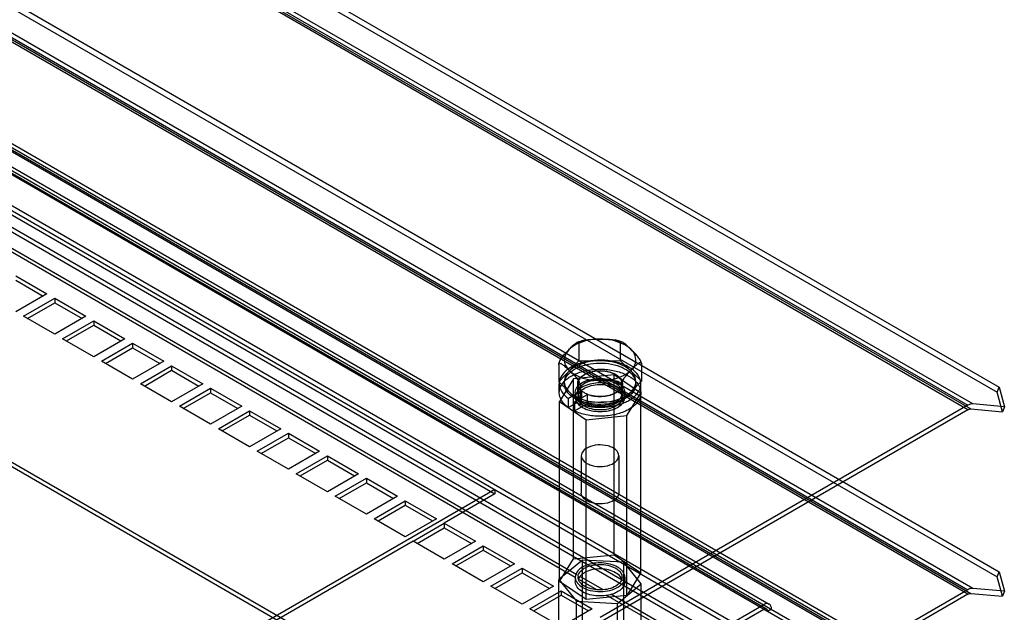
# Model space of a CAD drawing. Header units: millimetres. Extents: x 92 to 712, y 197 to 926.
# Tile 30 of 31: x 534 to 712, y 721 to 828. Entities that reach past the tile are written whole.
import ezdxf

# ---------------------------------------------------------------- set-up
doc = ezdxf.new("R2010")
doc.units = ezdxf.units.MM
doc.header["$LTSCALE"] = 73.013293
doc.layers.get('0').update_dxf_attribs({"linetype": 'CONTINUOUS'})

msp = doc.modelspace()

# ---------------------------------------------------------------- linework, layer by layer
at = {"color": 7, "linetype": 'CONTINUOUS'}
for p, q in [((415.87, 925.51), (705.79, 758.13)), ((705.79, 757.32), (415.87, 924.7)), ((416.44, 924.85), (706.35, 757.47)), ((706.71, 758.38), (416.79, 925.76)), ((435.68, 920.62), (711.46, 761.41)), ((435.33, 919.71), (711.1, 760.5)), ((415.87, 892.04), (705.79, 724.66)), ((706.71, 724.9), (416.79, 892.28)), ((705.79, 723.84), (415.87, 891.22)), ((416.44, 891.37), (706.35, 723.99)), ((435.68, 887.14), (711.46, 727.93)), ((435.33, 886.23), (711.1, 727.02)), ((690.23, 714.38), (456.88, 849.1)), ((455.88, 849), (690.64, 713.46)), ((689.93, 713.05), (455.88, 848.18)), ((689.73, 713.51), (456.38, 848.23)), ((447.4, 842.47), (686.4, 704.48)), ((459.42, 842.79), (685.7, 712.15)), ((447.4, 841.65), (619.93, 742.04)), ((687.11, 704.89), (460.83, 835.53)), ((682.8, 713.01), (470.24, 835.73)), ((474.06, 833.86), (669.23, 721.18)), ((474.56, 834.72), (669.73, 722.05)), ((468.16, 827.42), (656.25, 718.83)), ((468.16, 826.6), (656.25, 718.01)), ((471.31, 821.16), (634.52, 726.94)), ((472.31, 821.26), (634.82, 727.44)), ((636.19, 687.74), (409.92, 818.38)), ((636.19, 686.93), (409.92, 817.56)), ((532.96, 781.64), (538.61, 778.37)), ((532.96, 780.82), (537.91, 777.96)), ((538.61, 778.37), (532.96, 775.11)), ((534.37, 774.29), (540.03, 777.56)), ((540.03, 777.56), (540.03, 776.74)), ((540.03, 777.56), (545.68, 774.29)), ((535.08, 773.88), (540.03, 776.74)), ((540.03, 776.74), (544.98, 773.88)), ((540.03, 771.02), (534.37, 774.29)), ((545.68, 774.29), (540.03, 771.02)), ((541.44, 770.21), (547.1, 773.47)), ((542.15, 769.8), (547.1, 772.66)), ((547.1, 773.47), (547.1, 772.66)), ((547.1, 773.47), (552.76, 770.21)), ((547.1, 772.66), (552.05, 769.8)), ((547.1, 766.94), (541.44, 770.21)), ((552.76, 770.21), (547.1, 766.94)), ((548.51, 766.12), (554.17, 769.39)), ((554.17, 769.39), (554.17, 768.57)), ((554.17, 769.39), (559.83, 766.12)), ((635.15, 769.26), (635.15, 766.17)), ((642.65, 769.34), (642.65, 766.25)), ((549.22, 765.72), (554.17, 768.57)), ((554.17, 768.57), (559.12, 765.72)), ((554.17, 762.86), (548.51, 766.12)), ((559.83, 766.12), (554.17, 762.86)), ((555.58, 762.04), (561.24, 765.31)), ((561.24, 765.31), (561.24, 764.49)), ((561.24, 765.31), (566.9, 762.04)), ((631.52, 762.37), (635.15, 766.17)), ((631.52, 765.47), (631.52, 762.37)), ((635.15, 766.17), (642.65, 766.25)), ((642.65, 766.25), (646.53, 762.54)), ((646.53, 765.63), (646.53, 762.54)), ((556.29, 761.63), (561.24, 764.49)), ((561.24, 764.49), (566.19, 761.63)), ((641.57, 763.67), (634.18, 762.91)), ((641.57, 731.01), (641.57, 763.67)), ((646.41, 760.36), (641.57, 763.67)), ((561.24, 758.78), (555.58, 762.04)), ((566.9, 762.04), (561.24, 758.78)), ((635.39, 758.66), (631.52, 762.37)), ((631.62, 760.41), (631.62, 762.04)), ((634.18, 762.91), (631.64, 758.83)), ((632.52, 762.45), (632.52, 762.04)), ((634.18, 730.25), (634.18, 762.91)), ((634.97, 760.41), (634.97, 762.04)), ((635.02, 762.04), (635.02, 759.59)), ((635.39, 761.76), (635.39, 758.66)), ((646.53, 762.54), (642.9, 758.74)), ((642.9, 761.84), (642.9, 758.74)), ((643.02, 762.04), (643.02, 759.59)), ((643.07, 760.41), (643.07, 762.04)), ((645.52, 762.45), (645.52, 762.04)), ((646.42, 760.41), (646.42, 762.04)), ((562.65, 757.96), (568.31, 761.23)), ((563.36, 757.55), (568.31, 760.41)), ((568.31, 761.23), (568.31, 760.41)), ((568.31, 761.23), (573.97, 757.96)), ((568.31, 760.41), (573.26, 757.55)), ((635.68, 760.73), (633.29, 759.35)), ((634.35, 758.73), (636.74, 760.11)), ((634.52, 760.41), (634.52, 759.59)), ((635.68, 760.73), (635.68, 759.09)), ((636.74, 758.48), (636.74, 760.11)), ((643.52, 760.41), (643.52, 759.59)), ((643.87, 756.28), (646.41, 760.36)), ((646.41, 727.7), (646.41, 760.36)), ((711.1, 760.5), (711.46, 761.41)), ((712.05, 756.96), (711.1, 760.5)), ((711.46, 761.41), (712.41, 757.87)), ((568.31, 754.69), (562.65, 757.96)), ((573.97, 757.96), (568.31, 754.69)), ((631.64, 726.17), (631.64, 758.83)), ((631.64, 758.83), (636.48, 755.52)), ((633.29, 757.71), (633.29, 759.35)), ((635.68, 759.09), (633.29, 757.71)), ((634.35, 758.73), (634.35, 757.1)), ((634.35, 757.1), (636.74, 758.48)), ((642.9, 758.74), (635.39, 758.66)), ((705.79, 758.13), (639.02, 719.59)), ((712.41, 757.87), (706.71, 758.38)), ((712.41, 757.87), (712.05, 756.96)), ((705.79, 757.32), (388.41, 574.08)), ((569.73, 753.88), (575.38, 757.14)), ((570.43, 753.47), (575.38, 756.33)), ((575.38, 757.14), (575.38, 756.33)), ((575.38, 757.14), (581.04, 753.88)), ((575.38, 756.33), (580.33, 753.47)), ((636.48, 755.52), (643.87, 756.28)), ((643.87, 723.62), (643.87, 756.28)), ((706.35, 757.47), (712.05, 756.96)), ((636.48, 722.86), (636.48, 755.52)), ((575.38, 750.61), (569.73, 753.88)), ((581.04, 753.88), (575.38, 750.61)), ((576.8, 749.8), (582.45, 753.06)), ((582.45, 753.06), (582.45, 752.24)), ((582.45, 753.06), (588.11, 749.8)), ((577.5, 749.39), (582.45, 752.24)), ((582.45, 752.24), (587.4, 749.39)), ((582.45, 746.53), (576.8, 749.8)), ((588.11, 749.8), (582.45, 746.53)), ((583.87, 745.71), (589.52, 748.98)), ((589.52, 748.98), (589.52, 748.16)), ((589.52, 748.98), (595.18, 745.71)), ((635.62, 748.98), (635.62, 742.2)), ((642.42, 748.98), (642.42, 742.2)), ((584.58, 745.3), (589.52, 748.16)), ((589.52, 748.16), (594.47, 745.3)), ((589.52, 742.45), (583.87, 745.71)), ((595.18, 745.71), (589.52, 742.45)), ((590.94, 741.63), (596.6, 744.9)), ((591.65, 741.22), (596.6, 744.08)), ((596.6, 744.9), (596.6, 744.08)), ((596.6, 744.9), (602.25, 741.63)), ((596.6, 744.08), (601.55, 741.22)), ((619.93, 742.86), (356.89, 590.99)), ((619.93, 742.04), (610.74, 736.73)), ((619.93, 742.86), (619.93, 742.04)), ((596.6, 738.36), (590.94, 741.63)), ((602.25, 741.63), (596.6, 738.36)), ((598.01, 737.55), (603.67, 740.81)), ((598.72, 737.14), (603.67, 740)), ((603.67, 740.81), (603.67, 740)), ((603.67, 740.81), (609.32, 737.55)), ((603.67, 740), (608.62, 737.14)), ((603.67, 734.28), (598.01, 737.55)), ((609.32, 737.55), (603.67, 734.28)), ((605.08, 733.47), (610.74, 736.73)), ((610.74, 736.73), (610.74, 735.92)), ((610.74, 736.73), (616.4, 733.47)), ((605.79, 733.06), (610.74, 735.92)), ((610.74, 735.92), (615.69, 733.06)), ((605.08, 733.47), (356.89, 590.17)), ((610.74, 730.2), (605.08, 733.47)), ((616.4, 733.47), (610.74, 730.2)), ((612.15, 729.38), (617.81, 732.65)), ((612.86, 728.98), (617.81, 731.83)), ((617.81, 732.65), (617.81, 731.83)), ((617.81, 732.65), (623.47, 729.38)), ((617.81, 731.83), (622.76, 728.98)), ((617.81, 726.12), (612.15, 729.38)), ((623.47, 729.38), (617.81, 726.12)), ((635.84, 730.04), (631.54, 726.49)), ((631.64, 726.17), (634.18, 730.25)), ((634.18, 730.25), (641.57, 731.01)), ((643.31, 729.67), (635.84, 730.04)), ((635.84, 697.38), (635.84, 730.04)), ((641.57, 731.01), (646.41, 727.7)), ((643.31, 697.01), (643.31, 729.67)), ((646.5, 725.75), (643.31, 729.67)), ((619.22, 725.3), (624.88, 728.57)), ((619.93, 724.89), (624.88, 727.75)), ((624.88, 728.57), (624.88, 727.75)), ((624.88, 728.57), (630.54, 725.3)), ((624.88, 727.75), (629.83, 724.89)), ((646.41, 727.7), (643.87, 723.62)), ((711.1, 727.02), (711.46, 727.93)), ((711.46, 727.93), (712.41, 724.39)), ((631.54, 693.83), (631.54, 726.49)), ((631.54, 726.49), (634.73, 722.56)), ((636.48, 722.86), (631.64, 726.17)), ((634.52, 726.93), (634.52, 726.12)), ((635.25, 726.52), (638.35, 724.73)), ((635.55, 727.02), (639.44, 724.78)), ((642.21, 722.19), (646.5, 725.75)), ((643.52, 726.93), (643.52, 726.12)), ((646.5, 693.09), (646.5, 725.75)), ((712.05, 723.48), (711.1, 727.02)), ((705.79, 724.66), (388.41, 541.42)), ((624.88, 722.03), (619.22, 725.3)), ((630.54, 725.3), (624.88, 722.03)), ((626.29, 721.22), (631.95, 724.48)), ((631.95, 724.48), (631.95, 723.67)), ((631.95, 724.48), (637.61, 721.22)), ((706.35, 723.99), (712.05, 723.48)), ((712.41, 724.39), (706.71, 724.9)), ((712.41, 724.39), (712.05, 723.48)), ((705.79, 723.84), (348.4, 517.5)), ((627, 720.81), (631.95, 723.67)), ((631.95, 723.67), (636.9, 720.81)), ((634.73, 722.56), (642.21, 722.19)), ((634.73, 689.9), (634.73, 722.56)), ((643.87, 723.62), (636.48, 722.86)), ((640.05, 723.75), (649.5, 718.29)), ((640.97, 723.89), (650.5, 718.39)), ((642.21, 689.53), (642.21, 722.19)), ((631.95, 717.95), (626.29, 721.22)), ((637.61, 721.22), (631.95, 717.95)), ((663.32, 718.83), (668.73, 721.95)), ((663.32, 718.01), (668.73, 721.13)), ((670.14, 721.13), (669.43, 720.73))]:
    msp.add_line(p, q, dxfattribs=at)
for centre, radius, start, end in [((636.36, 726.94), 1.34, 171.6364, 180.0522), ((641.48, 726.06), 1.55, 19.3209, 25.0619), ((641.52, 726.98), 1.51, 336.5642, 343.7511), ((641.58, 726.1), 1.45, 14.2486, 19.3033), ((641.61, 726.95), 1.41, 343.796, 347.7829), ((641.66, 726.94), 1.37, 347.7858, 351.6275), ((641.68, 726.93), 1.34, 351.6364, 0.0522), ((638.01, 728.86), 4.34, 240.0173, 242.371), ((637.9, 728.27), 3.42, 235.4899, 238.5509)]:
    msp.add_arc(centre, radius, start, end, dxfattribs=at)
for points, knots in [([(638.9, 770.12), (638.16, 770.12), (636.73, 769.96), (634.81, 769.33), (633.73, 768.61), (633.33, 768.19)], [0, 0, 0, 0, 0.370312, 0.710438, 1, 1, 1, 1]), ([(633.33, 768.19), (633.44, 768.3), (633.64, 768.51), (633.94, 768.81), (634.21, 769.08), (634.47, 769.31), (634.7, 769.46), (634.91, 769.57), (635.13, 769.5), (635.15, 769.34), (635.15, 769.26)], [0, 0, 0, 0, 0.181225, 0.350995, 0.505731, 0.641455, 0.755139, 0.841736, 0.907991, 1, 1, 1, 1]), ([(635.15, 769.26), (635.15, 769.37), (635.27, 769.6), (635.61, 769.8), (636.04, 769.94), (636.54, 770.03), (637.07, 770.08), (637.65, 770.11), (638.26, 770.12), (638.68, 770.12), (638.9, 770.12)], [0, 0, 0, 0, 0.078339, 0.175782, 0.288631, 0.412244, 0.545977, 0.689051, 0.840623, 1, 1, 1, 1]), ([(638.9, 770.12), (639.12, 770.13), (639.54, 770.13), (640.15, 770.13), (640.72, 770.12), (641.26, 770.08), (641.75, 770.01), (642.18, 769.87), (642.52, 769.68), (642.65, 769.45), (642.65, 769.34)], [0, 0, 0, 0, 0.160552, 0.312549, 0.455364, 0.58801, 0.711146, 0.823047, 0.920736, 1, 1, 1, 1]), ([(644.59, 768.31), (644.16, 768.72), (643.05, 769.41), (641.09, 770.01), (639.65, 770.13), (638.9, 770.12)], [0, 0, 0, 0, 0.29201, 0.632509, 1, 1, 1, 1]), ([(644.59, 768.31), (644.47, 768.42), (644.25, 768.63), (643.93, 768.94), (643.64, 769.2), (643.36, 769.42), (643.12, 769.56), (642.9, 769.65), (642.67, 769.58), (642.65, 769.42), (642.65, 769.34)], [0, 0, 0, 0, 0.18519, 0.356518, 0.510907, 0.644807, 0.756552, 0.84299, 0.910501, 1, 1, 1, 1]), ([(631.52, 765.47), (631.52, 765.59), (631.58, 765.85), (631.73, 766.21), (631.94, 766.57), (632.18, 766.91), (632.44, 767.23), (632.72, 767.54), (633.02, 767.86), (633.23, 768.08), (633.33, 768.19)], [0, 0, 0, 0, 0.108911, 0.234092, 0.359214, 0.48283, 0.606315, 0.732376, 0.863006, 1, 1, 1, 1]), ([(633.33, 768.19), (633, 767.84), (632.47, 767.04), (632.53, 765.55), (633.1, 764.77), (633.46, 764.43)], [0, 0, 0, 0, 0.341334, 0.651845, 1, 1, 1, 1]), ([(646.53, 765.63), (646.53, 765.75), (646.47, 766), (646.31, 766.36), (646.09, 766.71), (645.84, 767.04), (645.56, 767.36), (645.25, 767.67), (644.93, 767.98), (644.7, 768.2), (644.59, 768.31)], [0, 0, 0, 0, 0.103997, 0.224896, 0.348368, 0.47128, 0.595734, 0.723913, 0.858001, 1, 1, 1, 1]), ([(644.71, 764.56), (645.04, 764.9), (645.57, 765.71), (645.52, 767.19), (644.94, 767.97), (644.59, 768.31)], [0, 0, 0, 0, 0.341334, 0.651845, 1, 1, 1, 1]), ([(631.52, 765.47), (631.52, 765.55), (631.54, 765.7), (631.77, 765.78), (631.99, 765.69), (632.23, 765.54), (632.5, 765.32), (632.8, 765.06), (633.12, 764.76), (633.34, 764.54), (633.46, 764.43)], [0, 0, 0, 0, 0.088959, 0.156144, 0.24295, 0.354763, 0.489616, 0.644372, 0.815521, 1, 1, 1, 1]), ([(644.26, 765.07), (643.62, 765.43), (642.16, 766), (639.8, 766.37), (637.37, 766.29), (635.11, 765.76), (633.25, 764.84), (631.96, 763.59), (631.46, 762.01), (631.99, 760.44), (632.81, 759.68), (633.29, 759.35)], [0, 0, 0, 0, 0.122735, 0.257809, 0.395755, 0.526502, 0.641792, 0.737929, 0.819745, 0.902132, 1, 1, 1, 1]), ([(638.9, 766.21), (638.16, 766.2), (636.73, 766.04), (634.81, 765.41), (633.73, 764.69), (633.33, 764.27)], [0, 0, 0, 0, 0.370312, 0.710438, 1, 1, 1, 1]), ([(633.33, 763.86), (633.74, 764.28), (634.81, 765), (636.73, 765.63), (638.89, 765.87), (641.07, 765.68), (643.03, 765.09), (644.56, 764.15), (645.51, 762.89), (645.58, 761.39), (645.05, 760.58), (644.71, 760.23)], [0, 0, 0, 0, 0.107413, 0.232802, 0.367804, 0.504842, 0.632012, 0.741146, 0.83068, 0.91135, 1, 1, 1, 1]), ([(634.35, 758.73), (635.04, 758.41), (636.57, 757.93), (638.98, 757.69), (641.39, 757.91), (643.55, 758.57), (645.25, 759.59), (646.34, 760.95), (646.53, 762.57), (645.72, 764.06), (644.79, 764.75), (644.26, 765.07)], [0, 0, 0, 0, 0.127686, 0.265078, 0.402221, 0.529292, 0.639071, 0.729994, 0.810179, 0.896081, 1, 1, 1, 1]), ([(644.59, 764.39), (644.16, 764.8), (643.05, 765.5), (641.09, 766.09), (639.65, 766.22), (638.9, 766.21)], [0, 0, 0, 0, 0.29201, 0.632509, 1, 1, 1, 1]), ([(644.71, 764.56), (644.82, 764.67), (645.03, 764.89), (645.33, 765.2), (645.6, 765.47), (645.86, 765.69), (646.09, 765.84), (646.29, 765.94), (646.51, 765.86), (646.53, 765.71), (646.53, 765.63)], [0, 0, 0, 0, 0.186208, 0.358466, 0.513625, 0.648224, 0.759807, 0.844146, 0.909189, 1, 1, 1, 1]), ([(633.29, 757.71), (632.81, 758.05), (631.99, 758.81), (631.46, 760.38), (631.96, 761.95), (633.25, 763.21), (635.11, 764.13), (637.37, 764.66), (639.8, 764.74), (642.16, 764.37), (643.62, 763.8), (644.26, 763.43)], [0, 0, 0, 0, 0.097861, 0.180243, 0.262054, 0.358185, 0.47347, 0.604218, 0.74217, 0.877254, 1, 1, 1, 1]), ([(633.33, 764.27), (633, 763.92), (632.47, 763.12), (632.53, 761.63), (633.1, 760.85), (633.46, 760.52)], [0, 0, 0, 0, 0.341334, 0.651845, 1, 1, 1, 1]), ([(633.93, 759.71), (633.56, 759.98), (632.94, 760.56), (632.45, 761.7), (632.59, 762.9), (633.05, 763.56), (633.33, 763.86)], [0, 0, 0, 0, 0.279744, 0.517599, 0.745009, 1, 1, 1, 1]), ([(633.46, 764.43), (633.88, 764.02), (635, 763.33), (636.96, 762.74), (638.4, 762.61), (639.15, 762.62)], [0, 0, 0, 0, 0.29201, 0.632509, 1, 1, 1, 1]), ([(633.46, 764.43), (633.57, 764.32), (633.8, 764.11), (634.12, 763.79), (634.43, 763.48), (634.7, 763.17), (634.96, 762.84), (635.17, 762.49), (635.33, 762.13), (635.39, 761.88), (635.39, 761.76)], [0, 0, 0, 0, 0.142536, 0.276776, 0.404683, 0.528235, 0.650927, 0.773644, 0.895075, 1, 1, 1, 1]), ([(644.26, 763.43), (644.79, 763.12), (645.72, 762.42), (646.53, 760.94), (646.34, 759.31), (645.25, 757.96), (643.55, 756.93), (641.39, 756.28), (638.98, 756.06), (636.57, 756.3), (635.04, 756.77), (634.35, 757.1)], [0, 0, 0, 0, 0.103911, 0.189809, 0.269989, 0.360907, 0.470682, 0.597753, 0.734901, 0.872302, 1, 1, 1, 1]), ([(635.68, 760.73), (635.43, 760.94), (635, 761.43), (634.92, 762.43), (635.49, 763.3), (636.48, 763.93), (637.76, 764.32), (639.2, 764.43), (640.62, 764.25), (641.5, 763.92), (641.89, 763.7)], [0, 0, 0, 0, 0.103853, 0.193809, 0.29205, 0.412505, 0.554425, 0.708349, 0.861182, 1, 1, 1, 1]), ([(642.52, 760.93), (642.75, 761.17), (643.11, 761.74), (642.93, 762.79), (642.12, 763.59), (640.93, 764.14), (639.48, 764.4), (637.96, 764.33), (636.59, 763.95), (635.81, 763.46), (635.52, 763.16)], [0, 0, 0, 0, 0.098293, 0.188376, 0.294453, 0.426454, 0.576896, 0.73159, 0.87689, 1, 1, 1, 1]), ([(641.89, 763.7), (642.21, 763.51), (642.75, 763.1), (643.18, 762.17), (642.91, 761.2), (642.11, 760.45), (640.96, 759.94), (639.58, 759.68), (638.13, 759.71), (637.18, 759.94), (636.74, 760.11)], [0, 0, 0, 0, 0.116229, 0.211093, 0.302838, 0.411905, 0.544557, 0.694986, 0.851351, 1, 1, 1, 1]), ([(639.15, 762.62), (639.89, 762.63), (641.32, 762.78), (643.24, 763.42), (644.31, 764.14), (644.71, 764.56)], [0, 0, 0, 0, 0.370312, 0.710438, 1, 1, 1, 1]), ([(642.9, 761.84), (642.9, 761.96), (642.95, 762.21), (643.1, 762.57), (643.31, 762.93), (643.54, 763.26), (643.81, 763.59), (644.09, 763.9), (644.4, 764.23), (644.6, 764.44), (644.71, 764.56)], [0, 0, 0, 0, 0.105451, 0.22809, 0.351859, 0.475195, 0.599111, 0.726479, 0.85942, 1, 1, 1, 1]), ([(644.71, 760.64), (645.04, 760.99), (645.57, 761.79), (645.52, 763.28), (644.94, 764.06), (644.59, 764.39)], [0, 0, 0, 0, 0.341334, 0.651845, 1, 1, 1, 1]), ([(635.36, 758.91), (635.06, 759.14), (634.58, 759.69), (634.45, 760.8), (635.07, 761.78), (636.16, 762.49), (637.59, 762.93), (639.2, 763.06), (640.78, 762.86), (641.78, 762.5), (642.2, 762.25)], [0, 0, 0, 0, 0.104941, 0.195079, 0.292735, 0.412553, 0.554138, 0.708044, 0.861037, 1, 1, 1, 1]), ([(642.2, 761.43), (641.8, 761.66), (640.89, 762.02), (639.41, 762.23), (637.89, 762.16), (636.49, 761.8), (635.37, 761.2), (634.62, 760.37), (634.44, 759.35), (634.92, 758.39), (635.5, 757.96), (635.84, 757.76)], [0, 0, 0, 0, 0.12288, 0.258001, 0.394375, 0.524119, 0.637204, 0.730344, 0.810577, 0.896245, 1, 1, 1, 1]), ([(641.89, 762.06), (641.5, 762.29), (640.62, 762.62), (639.2, 762.8), (637.76, 762.69), (636.48, 762.29), (635.49, 761.66), (634.92, 760.8), (635, 759.8), (635.43, 759.31), (635.68, 759.09)], [0, 0, 0, 0, 0.138836, 0.291684, 0.445615, 0.587533, 0.707979, 0.80621, 0.896159, 1, 1, 1, 1]), ([(635.52, 763.16), (635.31, 762.94), (634.96, 762.4), (635.07, 761.44), (635.45, 760.94), (635.7, 760.74)], [0, 0, 0, 0, 0.341066, 0.650123, 1, 1, 1, 1]), ([(639.15, 762.62), (638.93, 762.62), (638.51, 762.61), (637.9, 762.6), (637.32, 762.58), (636.79, 762.53), (636.3, 762.44), (635.87, 762.3), (635.53, 762.1), (635.39, 761.86), (635.39, 761.76)], [0, 0, 0, 0, 0.160028, 0.311559, 0.454019, 0.58649, 0.709696, 0.821975, 0.920337, 1, 1, 1, 1]), ([(635.52, 760.71), (635.79, 760.99), (636.5, 761.45), (637.77, 761.84), (639.2, 761.95), (640.6, 761.77), (641.47, 761.45), (641.85, 761.23)], [0, 0, 0, 0, 0.171299, 0.372153, 0.589215, 0.804373, 1, 1, 1, 1]), ([(642.2, 762.25), (642.56, 762.04), (643.17, 761.58), (643.64, 760.53), (643.33, 759.45), (642.42, 758.63), (641.13, 758.05), (639.58, 757.78), (637.96, 757.83), (636.9, 758.09), (636.42, 758.29)], [0, 0, 0, 0, 0.11608, 0.210745, 0.302571, 0.412077, 0.545259, 0.695993, 0.852173, 1, 1, 1, 1]), ([(636.74, 758.48), (637.18, 758.31), (638.13, 758.08), (639.58, 758.04), (640.97, 758.3), (642.11, 758.82), (642.91, 759.57), (643.18, 760.53), (642.75, 761.46), (642.21, 761.88), (641.89, 762.06)], [0, 0, 0, 0, 0.148668, 0.305048, 0.455481, 0.588129, 0.697188, 0.788925, 0.883783, 1, 1, 1, 1]), ([(642.9, 761.84), (642.9, 761.94), (642.77, 762.17), (642.43, 762.37), (642, 762.5), (641.51, 762.58), (640.97, 762.62), (640.39, 762.63), (639.78, 762.63), (639.36, 762.62), (639.15, 762.62)], [0, 0, 0, 0, 0.077953, 0.174722, 0.287186, 0.410725, 0.544633, 0.688063, 0.840102, 1, 1, 1, 1]), ([(633.46, 760.52), (633.88, 760.11), (635, 759.41), (636.96, 758.82), (638.4, 758.69), (639.15, 758.7)], [0, 0, 0, 0, 0.29201, 0.632509, 1, 1, 1, 1]), ([(634.99, 759.1), (634.86, 759.16), (634.61, 759.28), (634.26, 759.49), (634.03, 759.64), (633.93, 759.71)], [0, 0, 0, 0, 0.346063, 0.679565, 1, 1, 1, 1]), ([(642.52, 758.48), (642.24, 758.18), (641.47, 757.7), (640.11, 757.31), (638.6, 757.24), (637.14, 757.49), (635.94, 758.04), (635.12, 758.84), (634.93, 759.89), (635.29, 760.47), (635.52, 760.71)], [0, 0, 0, 0, 0.122404, 0.266063, 0.419921, 0.570731, 0.703115, 0.810172, 0.901238, 1, 1, 1, 1]), ([(644.71, 760.23), (644.31, 759.81), (643.24, 759.09), (641.34, 758.46), (639.18, 758.22), (637.01, 758.4), (635.62, 758.81), (634.99, 759.1)], [0, 0, 0, 0, 0.16931, 0.366842, 0.581578, 0.797953, 1, 1, 1, 1]), ([(635.7, 760.74), (635.85, 760.61), (636.21, 760.41), (636.56, 760.2), (636.75, 760.13)], [0, 0, 0, 0, 0.491023, 1, 1, 1, 1]), ([(635.84, 757.76), (636.24, 757.53), (637.16, 757.17), (638.64, 756.96), (640.16, 757.03), (641.55, 757.38), (642.68, 757.99), (643.42, 758.82), (643.61, 759.84), (643.12, 760.8), (642.54, 761.23), (642.2, 761.43)], [0, 0, 0, 0, 0.12288, 0.258001, 0.394375, 0.524119, 0.637204, 0.730344, 0.810577, 0.896245, 1, 1, 1, 1]), ([(636.75, 760.13), (637.14, 759.97), (637.98, 759.78), (639.27, 759.7), (640.54, 759.86), (641.66, 760.25), (642.29, 760.68), (642.52, 760.93)], [0, 0, 0, 0, 0.205122, 0.420486, 0.633375, 0.83014, 1, 1, 1, 1]), ([(639.15, 758.7), (639.89, 758.71), (641.32, 758.87), (643.24, 759.5), (644.31, 760.22), (644.71, 760.64)], [0, 0, 0, 0, 0.370312, 0.710438, 1, 1, 1, 1]), ([(641.85, 761.23), (642.13, 761.07), (642.61, 760.71), (643.05, 759.96), (643.02, 759.13), (642.71, 758.68), (642.52, 758.48)], [0, 0, 0, 0, 0.290377, 0.530517, 0.752093, 1, 1, 1, 1]), ([(635.84, 758.57), (635.78, 758.61), (635.67, 758.68), (635.51, 758.79), (635.4, 758.87), (635.36, 758.91)], [0, 0, 0, 0, 0.343302, 0.676675, 1, 1, 1, 1]), ([(636.42, 758.29), (636.35, 758.32), (636.22, 758.38), (636.02, 758.47), (635.9, 758.54), (635.84, 758.57)], [0, 0, 0, 0, 0.341728, 0.675186, 1, 1, 1, 1]), ([(706.71, 758.38), (706.61, 758.39), (706.41, 758.38), (706.09, 758.29), (705.89, 758.19), (705.79, 758.13)], [0, 0, 0, 0, 0.301275, 0.633474, 1, 1, 1, 1]), ([(705.79, 757.32), (705.85, 757.35), (705.98, 757.41), (706.17, 757.47), (706.3, 757.47), (706.35, 757.47)], [0, 0, 0, 0, 0.366537, 0.698716, 1, 1, 1, 1]), ([(642.42, 748.98), (642.42, 749.37), (642.04, 750), (641.25, 750.49), (640.15, 750.9), (638.62, 751.02), (637.39, 750.75), (636.85, 750.49)], [0, 0, 0, 0, 0.182254, 0.298547, 0.431151, 0.72236, 1, 1, 1, 1]), ([(636.85, 750.49), (636.51, 750.33), (635.92, 749.95), (635.62, 749.28), (635.62, 748.98)], [0, 0, 0, 0, 0.558312, 1, 1, 1, 1]), ([(635.62, 748.98), (635.62, 748.59), (636.01, 747.96), (636.8, 747.47), (637.9, 747.06), (639.43, 746.94), (640.66, 747.21), (641.2, 747.47)], [0, 0, 0, 0, 0.182254, 0.298547, 0.431151, 0.72236, 1, 1, 1, 1]), ([(641.2, 747.47), (641.54, 747.63), (642.12, 748.01), (642.42, 748.68), (642.42, 748.98)], [0, 0, 0, 0, 0.558312, 1, 1, 1, 1]), ([(641.2, 740.69), (640.66, 740.44), (639.43, 740.16), (637.9, 740.28), (636.8, 740.69), (636.01, 741.18), (635.62, 741.81), (635.62, 742.2)], [0, 0, 0, 0, 0.277602, 0.568822, 0.701435, 0.817732, 1, 1, 1, 1]), ([(642.42, 742.2), (642.42, 741.91), (642.12, 741.23), (641.54, 740.86), (641.2, 740.69)], [0, 0, 0, 0, 0.441722, 1, 1, 1, 1]), ([(642.2, 728.77), (641.37, 729.25), (639.39, 729.7), (637.38, 729.44), (636.46, 729.07)], [0, 0, 0, 0, 0.489695, 1, 1, 1, 1]), ([(636.46, 728.71), (637.35, 729.14), (639.32, 729.43), (641.29, 728.96), (642.07, 728.43)], [0, 0, 0, 0, 0.511063, 1, 1, 1, 1]), ([(635.35, 728.43), (635.22, 728.33), (634.8, 727.93), (634.52, 727.35), (634.52, 726.93)], [0, 0, 0, 0, 0.283049, 1, 1, 1, 1]), ([(635.04, 727.13), (635.05, 727.24), (635.19, 727.73), (635.55, 728.12), (635.86, 728.35)], [0, 0, 0, 0, 0.226797, 1, 1, 1, 1]), ([(636.46, 727.89), (636.3, 727.81), (635.75, 727.51), (635.26, 727.01), (635.11, 726.58)], [0, 0, 0, 0, 0.287702, 1, 1, 1, 1]), ([(636.46, 729.07), (636.35, 729.03), (635.96, 728.86), (635.59, 728.63), (635.35, 728.43)], [0, 0, 0, 0, 0.266265, 1, 1, 1, 1]), ([(641.85, 727.75), (641.06, 728.21), (639.19, 728.6), (637.3, 728.3), (636.46, 727.89)], [0, 0, 0, 0, 0.494383, 1, 1, 1, 1]), ([(642.88, 726.72), (642.84, 726.82), (642.58, 727.24), (642.18, 727.56), (641.85, 727.75)], [0, 0, 0, 0, 0.224574, 1, 1, 1, 1]), ([(642.07, 728.43), (642.34, 728.25), (642.81, 727.83), (643.02, 727.21), (643.02, 726.93)], [0, 0, 0, 0, 0.543973, 1, 1, 1, 1]), ([(643.52, 726.93), (643.52, 727.06), (643.45, 727.63), (643.08, 728.11), (642.75, 728.39)], [0, 0, 0, 0, 0.230694, 1, 1, 1, 1]), ([(635.84, 724.28), (635.47, 724.5), (634.83, 724.99), (634.52, 725.77), (634.52, 726.12)], [0, 0, 0, 0, 0.550847, 1, 1, 1, 1]), ([(634.78, 726.07), (634.84, 725.97), (635.12, 725.58), (635.52, 725.28), (635.84, 725.1)], [0, 0, 0, 0, 0.227845, 1, 1, 1, 1]), ([(635.96, 725.45), (635.85, 725.53), (635.47, 725.82), (635.17, 726.23), (635.08, 726.56)], [0, 0, 0, 0, 0.280615, 1, 1, 1, 1]), ([(642.9, 726.38), (642.85, 726.25), (642.54, 725.73), (642.01, 725.36), (641.58, 725.16)], [0, 0, 0, 0, 0.219691, 1, 1, 1, 1]), ([(642.7, 725.44), (642.76, 725.48), (642.96, 725.67), (643.15, 725.88), (643.26, 726.06)], [0, 0, 0, 0, 0.265088, 1, 1, 1, 1]), ([(643.52, 726.12), (643.52, 725.99), (643.45, 725.41), (643.06, 724.92), (642.72, 724.64)], [0, 0, 0, 0, 0.230338, 1, 1, 1, 1]), ([(643.26, 726.06), (643.3, 726.12), (643.45, 726.4), (643.52, 726.71), (643.52, 726.93)], [0, 0, 0, 0, 0.262887, 1, 1, 1, 1]), ([(641.62, 724), (640.69, 723.62), (638.68, 723.35), (636.68, 723.8), (635.84, 724.28)], [0, 0, 0, 0, 0.509881, 1, 1, 1, 1]), ([(636, 725.01), (637.05, 724.46), (639.44, 724.1), (641.83, 724.73), (642.7, 725.44)], [0, 0, 0, 0, 0.515382, 1, 1, 1, 1]), ([(641.58, 725.16), (640.73, 724.75), (638.81, 724.45), (636.9, 724.87), (636.11, 725.35)], [0, 0, 0, 0, 0.507629, 1, 1, 1, 1]), ([(642.72, 724.64), (642.64, 724.57), (642.3, 724.32), (641.92, 724.12), (641.62, 724)], [0, 0, 0, 0, 0.233838, 1, 1, 1, 1]), ([(706.71, 724.9), (706.61, 724.91), (706.41, 724.9), (706.09, 724.82), (705.89, 724.72), (705.79, 724.66)], [0, 0, 0, 0, 0.301275, 0.633474, 1, 1, 1, 1]), ([(705.79, 723.84), (705.85, 723.88), (705.98, 723.94), (706.17, 723.99), (706.3, 724), (706.35, 723.99)], [0, 0, 0, 0, 0.366537, 0.698716, 1, 1, 1, 1]), ([(670.14, 721.13), (670.14, 721.33), (670.09, 721.68), (669.76, 722.1), (669.22, 722.18), (668.89, 722.05), (668.73, 721.95)], [0, 0, 0, 0, 0.277328, 0.500003, 0.722676, 1, 1, 1, 1]), ([(668.73, 721.13), (668.83, 721.19), (669.06, 721.28), (669.4, 721.09), (669.43, 720.85), (669.43, 720.73)], [0, 0, 0, 0, 0.356068, 0.643814, 1, 1, 1, 1])]:
    msp.add_open_spline(points, degree=3, knots=knots, dxfattribs=at)
for points in [[(636, 769.92), (635.58, 769.81), (635.18, 769.67), (634.79, 769.5)], [(643.05, 769.59), (642.64, 769.75), (642.21, 769.88), (641.79, 769.99)], [(635.86, 728.35), (636.05, 728.49), (636.25, 728.61), (636.46, 728.71)], [(642.75, 728.39), (642.58, 728.54), (642.4, 728.66), (642.2, 728.77)], [(634.52, 726.93), (634.52, 726.73), (634.57, 726.53), (634.64, 726.34)], [(634.64, 726.34), (634.68, 726.24), (634.73, 726.15), (634.78, 726.07)], [(635.08, 726.56), (635.04, 726.68), (635.02, 726.81), (635.02, 726.93)]]:
    msp.add_open_spline(points, degree=3, dxfattribs=at)

doc.saveas('drawing.dxf')
